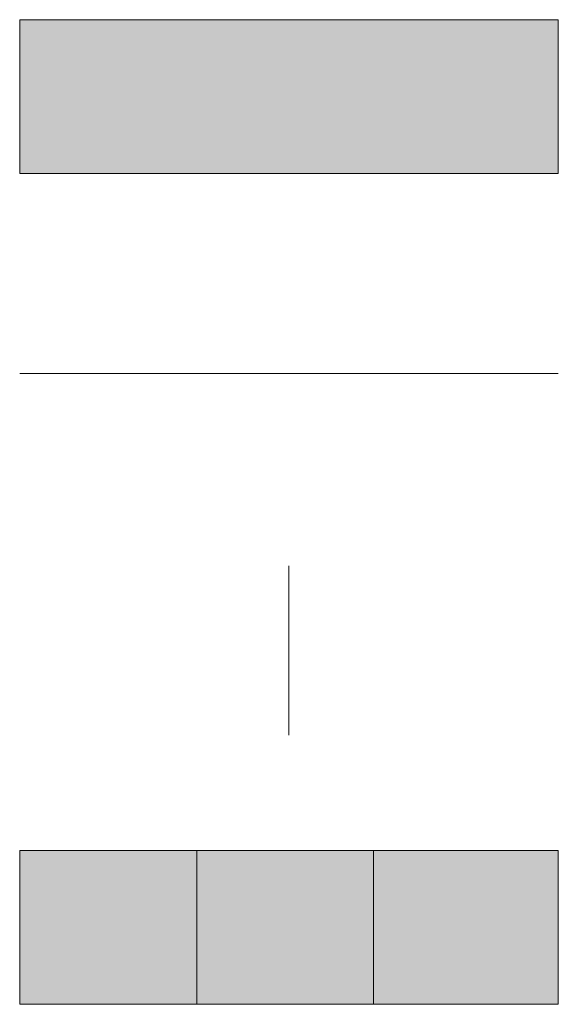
# Model space of a CAD drawing. Header units: millimetres. Extents: x -19865 to 16110, y -15538 to 17249.
# Tile 2 of 28: x -6811 to -5936, y -15526 to -13926. Entities that reach past the tile are written whole.
import ezdxf

# ---------------------------------------------------------------- set-up
doc = ezdxf.new("R2010")
doc.units = ezdxf.units.MM
doc.linetypes.add('DASHED', pattern=[1.524, 1.27, -0.254])
for name, color, linetype in [('FILL-C_B2D199', 7, 'Continuous'), ('FILL-C_CCB294', 7, 'Continuous'), ('FILL-EPS', 7, 'Continuous'), ('FILL-LIGHT', 7, 'Continuous'), ('LINE-C_2E8C94', 7, 'Continuous'), ('LINE-C_337880', 7, 'Continuous'), ('LINE-STEEL_GREY', 7, 'Continuous'), ('LINE-TEAL_DK-DASH', 7, 'DASHED')]:
    doc.layers.add(name, color=color, linetype=linetype)

msp = doc.modelspace()

# ---------------------------------------------------------------- hatches: boundary and pattern name
at = {"layer": 'FILL-C_B2D199', "true_color": 0xb2d199}
h = msp.add_hatch(color=253, dxfattribs=at)
h.dxf.hatch_style = 1
h.paths.add_polyline_path([(-6236.3, -15526.2), (-5936.3, -15526.2), (-5936.3, -15276.2), (-6236.3, -15276.2)])
at = {"layer": 'FILL-C_CCB294', "true_color": 0xccb294}
h = msp.add_hatch(color=253, dxfattribs=at)
h.dxf.hatch_style = 1
h.paths.add_polyline_path([(-6523.8, -15526.2), (-6236.3, -15526.2), (-6236.3, -15276.2), (-6523.8, -15276.2)])
at = {"layer": 'FILL-EPS', "true_color": 0xccffff}
h = msp.add_hatch(color=7, dxfattribs=at)
h.dxf.hatch_style = 1
h.paths.add_polyline_path([(-6811.3, -14176.2), (-5936.3, -14176.2), (-5936.3, -13926.2), (-6811.3, -13926.2)])
at = {"layer": 'FILL-LIGHT', "true_color": 0xc7c7c9}
h = msp.add_hatch(color=9, dxfattribs=at)
h.dxf.hatch_style = 1
h.paths.add_polyline_path([(-6811.3, -15526.2), (-6523.8, -15526.2), (-6523.8, -15276.2), (-6811.3, -15276.2)])

# ---------------------------------------------------------------- linework, layer by layer
at = {"layer": 'LINE-C_2E8C94', "lineweight": 5}
msp.add_lwpolyline([(-6811.3, -14176.2), (-5936.3, -14176.2), (-5936.3, -13926.2), (-6811.3, -13926.2)], close=True, dxfattribs=at)
at = {"layer": 'LINE-C_337880', "lineweight": 5}
msp.add_line((-6811.3, -14501.2), (-5936.3, -14501.2), dxfattribs=at)
at = {"layer": 'LINE-STEEL_GREY', "lineweight": 5}
for points in [[(-6811.3, -15526.2), (-6523.8, -15526.2), (-6523.8, -15276.2), (-6811.3, -15276.2)], [(-6523.8, -15526.2), (-6236.3, -15526.2), (-6236.3, -15276.2), (-6523.8, -15276.2)], [(-6236.3, -15526.2), (-5936.3, -15526.2), (-5936.3, -15276.2), (-6236.3, -15276.2)]]:
    msp.add_lwpolyline(points, close=True, dxfattribs=at)
at = {"layer": 'LINE-TEAL_DK-DASH', "lineweight": 5}
msp.add_line((-6373.8, -15088.7), (-6373.8, -14813.7), dxfattribs=at)

doc.saveas('drawing.dxf')
